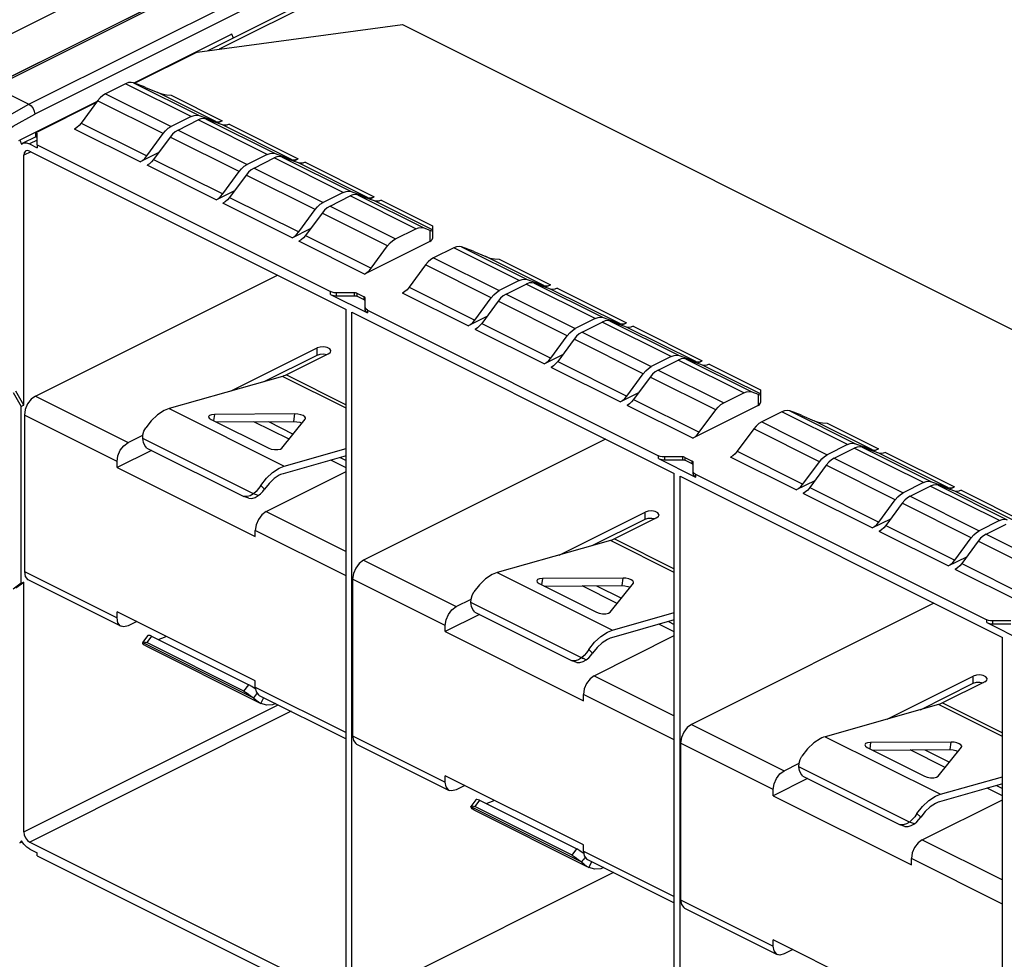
# Paper-space layout '005_EXP_CORICANT_PE_DRAWING_3_1' of a CAD drawing. Header units: millimetres. Extents: x 6 to 413, y 7 to 290.
# Tile 201 of 228: x 201.05 to 206.49, y 164.28 to 169.47. Entities that reach past the tile are written whole.
import ezdxf

# ---------------------------------------------------------------- set-up
doc = ezdxf.new("R2010")
doc.units = ezdxf.units.MM
doc.header["$LTSCALE"] = 23.1
doc.layers.add('2X6_SFP28_119A00000356A_BL275', color=7, linetype='CONTINUOUS')
doc.layers.add('QSFP_1X1_BL274', color=7, linetype='CONTINUOUS')

# ---------------------------------------------------------------- blocks, each defined once
blk = doc.blocks.new('QSFP_1X1_BL274', base_point=(202.755, 168.7419))
at = {"layer": 'QSFP_1X1_BL274', "color": 7, "linetype": 'Continuous'}
for p, q in [((205.4882, 171.6354), (200.625, 169.2037)), ((206.009, 171.6598), (200.8903, 169.1002)), ((206.0291, 171.6585), (200.9104, 169.099)), ((201.1013, 169.0035), (206.2201, 171.563)), ((206.2519, 171.5082), (201.1332, 168.9486)), ((200.625, 168.9698), (205.4882, 171.4016)), ((200.9104, 169.099), (201.1013, 169.0035))]:
    blk.add_line(p, q, dxfattribs=at)
for points in [[(200.742, 168.7604), (200.8599, 168.8545), (200.9801, 168.9358), (201.1013, 169.0035)], [(201.1013, 169.0035), (201.1135, 168.9944), (201.1238, 168.9808), (201.1307, 168.9647), (201.1332, 168.9486)], [(200.7828, 168.7116), (200.8978, 168.8033), (201.0149, 168.8826), (201.1332, 168.9486)]]:
    blk.add_lwpolyline(points, dxfattribs=at)
blk = doc.blocks.new('2X6_SFP28_119A00000356A_BL275', base_point=(210.4941, 166.1565))
at = {"layer": '2X6_SFP28_119A00000356A_BL275', "color": 7, "linetype": 'Continuous'}
for p, q in [((207.3467, 171.9276), (202.0909, 169.2995)), ((207.387, 171.925), (202.1529, 169.3078)), ((202.0312, 169.2915), (203.166, 169.4435)), ((203.166, 169.4435), (213.1783, 164.4377)), ((202.2222, 169.391), (201.6807, 169.1203)), ((202.2222, 169.391), (202.217, 169.3892)), ((202.2318, 169.3694), (202.2222, 169.391)), ((202.0312, 169.2915), (201.6872, 169.1194)), ((201.6359, 169.1171), (201.5247, 169.0614)), ((201.9986, 168.9357), (201.6359, 169.1171)), ((201.6798, 169.1221), (202.0426, 168.9407)), ((201.7145, 169.1096), (201.6798, 169.1221)), ((201.7464, 169.0969), (201.8141, 169.0679)), ((201.4807, 169.0225), (201.3896, 168.8988)), ((201.8435, 168.8412), (201.4807, 169.0225)), ((201.5247, 169.0614), (201.8874, 168.8801)), ((202.1337, 168.9081), (201.8141, 169.0679)), ((201.8871, 169.0538), (202.1702, 168.9123)), ((201.4781, 169.019), (201.0502, 168.805)), ((201.4734, 169.0125), (201.1399, 168.8458)), ((201.9986, 168.9357), (201.8874, 168.8801)), ((201.9256, 168.861), (202.0368, 168.9166)), ((201.9986, 168.9357), (202.0141, 168.9415)), ((202.0523, 168.9224), (202.0368, 168.9166)), ((202.4187, 168.7257), (202.0368, 168.9166)), ((202.0426, 168.9407), (202.1337, 168.9081)), ((202.0807, 168.9216), (202.4626, 168.7307)), ((202.1719, 168.889), (202.0807, 168.9216)), ((202.1702, 168.9123), (202.1438, 168.8991)), ((202.1573, 168.9074), (202.1702, 168.9123)), ((201.7159, 168.6851), (201.3531, 168.8665)), ((201.3896, 168.8988), (201.7524, 168.7175)), ((201.8719, 168.8704), (201.8874, 168.8801)), ((201.9256, 168.861), (201.9101, 168.8513)), ((201.9256, 168.861), (202.3075, 168.6701)), ((202.5537, 168.6981), (202.1719, 168.889)), ((202.2084, 168.8932), (202.5902, 168.7023)), ((201.0449, 168.8031), (201.0502, 168.805)), ((201.0502, 168.805), (201.0598, 168.7834)), ((201.139, 168.8235), (201.0647, 168.7863)), ((201.1463, 168.8044), (201.105, 168.7838)), ((201.1399, 168.8216), (201.1399, 168.8458)), ((201.1399, 168.8458), (201.1463, 168.8426)), ((201.1463, 168.779), (201.1463, 168.8426)), ((201.7524, 168.7175), (201.8435, 168.8412)), ((201.8817, 168.8221), (201.7906, 168.6984)), ((201.8953, 168.8382), (201.8817, 168.8221)), ((202.2635, 168.6312), (201.8817, 168.8221)), ((201.9101, 168.8513), (201.8953, 168.8382)), ((201.0598, 168.7834), (201.0648, 168.7864)), ((201.105, 168.7838), (201.1463, 168.7631)), ((201.1463, 168.779), (201.1463, 168.7631)), ((201.1463, 168.779), (202.7687, 167.9678)), ((201.1121, 168.7412), (201.0732, 168.7218)), ((201.0732, 167.3405), (201.0732, 168.7218)), ((201.105, 168.7448), (202.8551, 167.8698)), ((201.8187, 168.7365), (201.7159, 168.6851)), ((201.7411, 168.7041), (201.7524, 168.7175)), ((201.7906, 168.6984), (202.1724, 168.5075)), ((202.4187, 168.7257), (202.3075, 168.6701)), ((202.3456, 168.651), (202.4569, 168.7066)), ((202.4187, 168.7257), (202.4342, 168.7315)), ((202.4723, 168.7124), (202.4569, 168.7066)), ((202.8387, 168.5157), (202.4569, 168.7066)), ((202.4626, 168.7307), (202.5537, 168.6981)), ((202.5008, 168.7116), (202.8826, 168.5207)), ((202.5919, 168.679), (202.5008, 168.7116)), ((202.5638, 168.6891), (202.5902, 168.7023)), ((202.5773, 168.6974), (202.5902, 168.7023)), ((201.7669, 168.6741), (201.7541, 168.666)), ((202.1359, 168.4751), (201.7541, 168.666)), ((202.292, 168.6604), (202.3075, 168.6701)), ((202.3302, 168.6413), (202.3153, 168.6281)), ((202.3456, 168.651), (202.3302, 168.6413)), ((202.3456, 168.651), (202.7275, 168.4601)), ((202.9737, 168.4881), (202.5919, 168.679)), ((202.6284, 168.6832), (203.0102, 168.4923)), ((202.1724, 168.5075), (202.2635, 168.6312)), ((202.3017, 168.6121), (202.2106, 168.4884)), ((202.3153, 168.6281), (202.3017, 168.6121)), ((202.6836, 168.4212), (202.3017, 168.6121)), ((202.1359, 168.4751), (202.2387, 168.5265)), ((202.1611, 168.4941), (202.1724, 168.5075)), ((202.2106, 168.4884), (202.5925, 168.2975)), ((202.8387, 168.5157), (202.7275, 168.4601)), ((202.7657, 168.441), (202.8769, 168.4966)), ((202.8387, 168.5157), (202.8542, 168.5215)), ((202.8924, 168.5024), (202.8769, 168.4966)), ((203.2397, 168.3152), (202.8769, 168.4966)), ((202.8826, 168.5207), (202.9737, 168.4881)), ((202.9208, 168.5016), (203.2836, 168.3202)), ((203.0119, 168.469), (202.9208, 168.5016)), ((202.9838, 168.4791), (203.0102, 168.4923)), ((202.9974, 168.4874), (203.0102, 168.4923)), ((202.187, 168.4641), (202.1741, 168.456)), ((202.556, 168.2651), (202.1741, 168.456)), ((202.5925, 168.2975), (202.6836, 168.4212)), ((202.712, 168.4504), (202.7275, 168.4601)), ((202.7502, 168.4313), (202.7353, 168.4181)), ((202.7657, 168.441), (202.7502, 168.4313)), ((202.7657, 168.441), (203.1284, 168.2596)), ((203.3315, 168.3092), (203.0119, 168.469)), ((203.0484, 168.4732), (203.3315, 168.3317)), ((202.7218, 168.4021), (202.6306, 168.2784)), ((202.7353, 168.4181), (202.7218, 168.4021)), ((203.0845, 168.2207), (202.7218, 168.4021)), ((202.556, 168.2651), (202.6587, 168.3165)), ((203.1284, 168.2596), (203.2397, 168.3152)), ((203.2836, 168.3202), (203.3183, 168.3078)), ((203.3315, 168.3317), (203.3315, 168.3092)), ((202.5812, 168.2841), (202.5925, 168.2975)), ((202.6306, 168.2784), (202.9934, 168.097)), ((203.3183, 168.3078), (203.3183, 168.2454)), ((203.3315, 168.3092), (203.3315, 168.2613)), ((202.607, 168.2541), (202.5941, 168.246)), ((202.9569, 168.0647), (202.5941, 168.246)), ((203.3183, 168.2454), (202.9569, 168.0647)), ((202.9934, 168.097), (203.0845, 168.2207)), ((203.4497, 168.2102), (203.3385, 168.1546)), ((203.8124, 168.0289), (203.4497, 168.2102)), ((203.4936, 168.2152), (203.8564, 168.0339)), ((203.5283, 168.2028), (203.4936, 168.2152)), ((203.3385, 168.1546), (203.7012, 167.9732)), ((203.5602, 168.1901), (203.6279, 168.1611)), ((203.9475, 168.0013), (203.6279, 168.1611)), ((203.2945, 168.1157), (203.2034, 167.992)), ((203.6573, 167.9343), (203.2945, 168.1157)), ((203.7009, 168.147), (203.984, 168.0054)), ((201.1368, 167.3898), (202.4759, 168.0594)), ((203.2034, 167.992), (203.5662, 167.8106)), ((203.8124, 168.0289), (203.7012, 167.9732)), ((203.7394, 167.9542), (203.8506, 168.0098)), ((203.8124, 168.0289), (203.8279, 168.0347)), ((203.8661, 168.0156), (203.8506, 168.0098)), ((204.2325, 167.8189), (203.8506, 168.0098)), ((203.8564, 168.0339), (203.9475, 168.0013)), ((203.8945, 168.0148), (204.2764, 167.8239)), ((203.9856, 167.9822), (203.8945, 168.0148)), ((203.984, 168.0054), (203.9576, 167.9922)), ((203.9711, 168.0006), (203.984, 168.0054)), ((204.0221, 167.9863), (204.404, 167.7954)), ((202.7687, 167.952), (202.7687, 167.9678)), ((202.7687, 167.952), (202.9733, 167.8497)), ((202.8005, 167.9612), (202.8005, 167.9454)), ((202.9017, 167.9612), (202.8005, 167.9612)), ((202.8005, 167.9454), (202.9017, 167.9454)), ((202.9017, 167.9454), (202.9017, 167.9612)), ((202.9145, 167.9586), (202.9145, 167.9428)), ((202.9145, 167.9586), (202.9548, 167.9384)), ((202.9548, 167.9226), (202.9145, 167.9428)), ((202.9548, 167.9226), (202.9548, 167.9384)), ((202.9601, 167.8815), (202.9601, 167.9321)), ((203.5297, 167.7783), (203.1669, 167.9596)), ((203.5662, 167.8106), (203.6573, 167.9343)), ((203.6857, 167.9636), (203.7012, 167.9732)), ((203.7091, 167.9313), (203.6955, 167.9152)), ((203.7239, 167.9445), (203.7091, 167.9313)), ((203.7394, 167.9542), (203.7239, 167.9445)), ((203.7394, 167.9542), (204.1212, 167.7632)), ((204.3675, 167.7913), (203.9856, 167.9822)), ((202.9601, 167.8656), (202.9601, 167.8815)), ((203.6955, 167.9152), (203.6044, 167.7915)), ((204.0773, 167.7243), (203.6955, 167.9152)), ((202.8551, 164.0506), (202.8551, 167.8698)), ((202.887, 164.0347), (202.887, 167.8539)), ((202.887, 167.8539), (204.6689, 166.963)), ((202.9733, 167.8656), (202.9733, 167.8497)), ((202.9733, 167.8656), (204.5825, 167.061)), ((203.6325, 167.8297), (203.5297, 167.7783)), ((204.2325, 167.8189), (204.248, 167.8247)), ((204.2764, 167.8239), (204.3675, 167.7913)), ((203.5549, 167.7973), (203.5662, 167.8106)), ((203.5807, 167.7672), (203.5679, 167.7592)), ((203.6044, 167.7915), (203.9862, 167.6006)), ((204.2325, 167.8189), (204.1212, 167.7632)), ((204.1594, 167.7442), (204.2707, 167.7998)), ((204.2861, 167.8056), (204.2707, 167.7998)), ((204.6525, 167.6089), (204.2707, 167.7998)), ((204.3146, 167.8048), (204.6964, 167.6139)), ((204.4057, 167.7722), (204.3146, 167.8048)), ((204.3776, 167.7822), (204.404, 167.7954)), ((204.3911, 167.7906), (204.404, 167.7954)), ((204.7875, 167.5813), (204.4057, 167.7722)), ((204.4422, 167.7763), (204.824, 167.5854)), ((203.9497, 167.5683), (203.5679, 167.7592)), ((203.9862, 167.6006), (204.0773, 167.7243)), ((204.1058, 167.7536), (204.1212, 167.7632)), ((204.1291, 167.7213), (204.1155, 167.7052)), ((204.1439, 167.7345), (204.1291, 167.7213)), ((204.1594, 167.7442), (204.1439, 167.7345)), ((204.1594, 167.7442), (204.5413, 167.5532)), ((204.1155, 167.7052), (204.0244, 167.5815)), ((204.4974, 167.5143), (204.1155, 167.7052)), ((202.2189, 167.4186), (202.6942, 167.6563)), ((202.4023, 167.4707), (202.6942, 167.6167)), ((202.7578, 167.6244), (202.5247, 167.5079)), ((202.6942, 167.6167), (202.6942, 167.6563)), ((202.6942, 167.6167), (202.7115, 167.6221)), ((203.9497, 167.5683), (204.0525, 167.6197)), ((204.6525, 167.6089), (204.5413, 167.5532)), ((204.6525, 167.6089), (204.668, 167.6147)), ((204.6964, 167.6139), (204.7875, 167.5813)), ((203.9749, 167.5873), (203.9862, 167.6006)), ((204.0008, 167.5572), (203.9879, 167.5492)), ((204.0244, 167.5815), (204.4063, 167.3906)), ((204.5258, 167.5436), (204.5413, 167.5532)), ((204.5795, 167.5341), (204.6907, 167.5898)), ((204.7062, 167.5956), (204.6907, 167.5898)), ((205.0535, 167.4084), (204.6907, 167.5898)), ((204.7346, 167.5948), (205.0974, 167.4134)), ((204.8257, 167.5622), (204.7346, 167.5948)), ((204.7976, 167.5722), (204.824, 167.5854)), ((204.8112, 167.5806), (204.824, 167.5854)), ((205.1453, 167.4024), (204.8257, 167.5622)), ((204.8622, 167.5663), (205.1453, 167.4248)), ((202.5026, 167.4992), (201.8765, 167.3214)), ((202.8551, 167.323), (202.5026, 167.4992)), ((202.5247, 167.5079), (202.8551, 167.3427)), ((204.3698, 167.3583), (203.9879, 167.5492)), ((204.4063, 167.3906), (204.4974, 167.5143)), ((204.5355, 167.4952), (204.4444, 167.3715)), ((204.5491, 167.5113), (204.5355, 167.4952)), ((204.8983, 167.3139), (204.5355, 167.4952)), ((204.564, 167.5245), (204.5491, 167.5113)), ((204.5795, 167.5341), (204.564, 167.5245)), ((204.5795, 167.5341), (204.9422, 167.3528)), ((201.0141, 167.4103), (201.0588, 167.3331)), ((201.0732, 167.3405), (201.0286, 167.4175)), ((201.1368, 167.3898), (201.6491, 167.1337)), ((204.3698, 167.3583), (204.4725, 167.4097)), ((204.395, 167.3773), (204.4063, 167.3906)), ((204.9422, 167.3528), (205.0535, 167.4084)), ((205.0974, 167.4134), (205.1321, 167.401)), ((205.1321, 167.401), (205.1321, 167.3385)), ((205.1453, 167.4248), (205.1453, 167.4024)), ((205.1453, 167.4024), (205.1453, 167.3544)), ((201.0588, 167.3331), (201.0717, 167.3396)), ((201.0588, 166.3556), (201.0588, 167.3331)), ((201.0717, 167.3396), (201.0733, 167.3404)), ((204.4208, 167.3472), (204.4079, 167.3392)), ((204.7707, 167.1578), (204.4079, 167.3392)), ((204.4444, 167.3715), (204.8072, 167.1902)), ((205.1321, 167.3385), (204.7707, 167.1578)), ((201.0765, 167.2857), (201.0765, 166.4203)), ((201.5888, 167.0296), (201.0765, 167.2857)), ((201.8765, 167.3214), (202.5129, 167.0032)), ((202.1267, 167.2893), (202.122, 167.2547)), ((202.572, 167.2917), (202.1267, 167.2893)), ((202.5664, 167.2499), (202.572, 167.2917)), ((204.8072, 167.1902), (204.8983, 167.3139)), ((205.2635, 167.3034), (205.1522, 167.2478)), ((205.6262, 167.122), (205.2635, 167.3034)), ((205.3421, 167.296), (205.3074, 167.3084)), ((205.3074, 167.3084), (205.6701, 167.127)), ((205.374, 167.2833), (205.4417, 167.2542)), ((202.1081, 167.2617), (202.4246, 167.1035)), ((202.1364, 167.2476), (202.5664, 167.2499)), ((202.5395, 167.1518), (202.3455, 167.2487)), ((202.4261, 167.2492), (202.5627, 167.1808)), ((202.5001, 167.1026), (202.6289, 167.2633)), ((202.5664, 167.2499), (202.5825, 167.2488)), ((202.6289, 167.2633), (202.6306, 167.2672)), ((205.1522, 167.2478), (205.515, 167.0664)), ((205.7613, 167.0945), (205.4417, 167.2542)), ((205.5147, 167.2401), (205.7978, 167.0986)), ((201.6491, 167.1337), (201.7315, 167.1749)), ((205.1083, 167.2089), (205.0172, 167.0852)), ((205.4711, 167.0275), (205.1083, 167.2089)), ((202.3422, 166.8496), (201.7303, 167.1555)), ((204.2897, 167.1526), (202.9506, 166.483)), ((205.6262, 167.122), (205.515, 167.0664)), ((205.6262, 167.122), (205.6417, 167.1278)), ((205.6701, 167.127), (205.7613, 167.0945)), ((201.7788, 167.0904), (201.5888, 166.9953)), ((201.7528, 167.1034), (202.29, 166.8348)), ((202.8551, 167.0602), (202.5073, 166.9614)), ((202.5129, 167.0032), (202.8551, 167.1004)), ((204.5825, 167.0452), (204.5825, 167.061)), ((205.0172, 167.0852), (205.38, 166.9038)), ((205.4995, 167.0567), (205.515, 167.0664)), ((205.5532, 167.0473), (205.6644, 167.1029)), ((205.6799, 167.1087), (205.6644, 167.1029)), ((206.0463, 166.912), (205.6644, 167.1029)), ((205.7994, 167.0754), (205.7083, 167.1079)), ((205.7083, 167.1079), (206.0902, 166.917)), ((205.7978, 167.0986), (205.7714, 167.0854)), ((205.7849, 167.0938), (205.7978, 167.0986)), ((206.1813, 166.8844), (205.7994, 167.0754)), ((205.8359, 167.0795), (206.2178, 166.8886)), ((201.5888, 166.9953), (201.5888, 167.0296)), ((202.8551, 166.9939), (202.7707, 167.0362)), ((202.8226, 167.0509), (202.8551, 167.0346)), ((204.5825, 167.0452), (204.7871, 166.9429)), ((204.6143, 167.0544), (204.6143, 167.0386)), ((204.7155, 167.0544), (204.6143, 167.0544)), ((204.6143, 167.0386), (204.7155, 167.0386)), ((204.7155, 167.0386), (204.7155, 167.0544)), ((204.7282, 167.0518), (204.7282, 167.0359)), ((204.7282, 167.0518), (204.7686, 167.0316)), ((204.7686, 167.0157), (204.7282, 167.0359)), ((204.7686, 167.0157), (204.7686, 167.0316)), ((204.7739, 166.9746), (204.7739, 167.0252)), ((205.3435, 166.8714), (204.9807, 167.0528)), ((205.38, 166.9038), (205.4711, 167.0275)), ((205.5093, 167.0084), (205.4182, 166.8847)), ((205.5229, 167.0245), (205.5093, 167.0084)), ((205.8911, 166.8175), (205.5093, 167.0084)), ((205.5377, 167.0376), (205.5229, 167.0245)), ((205.5532, 167.0473), (205.5377, 167.0376)), ((205.5532, 167.0473), (205.935, 166.8564)), ((201.5888, 166.9953), (202.3525, 166.6135)), ((202.4128, 166.7519), (202.8551, 166.973)), ((204.6689, 163.1438), (204.6689, 166.963)), ((204.7739, 166.9588), (204.7739, 166.9746)), ((204.7871, 166.9587), (204.7871, 166.9429)), ((204.7871, 166.9587), (206.3963, 166.1542)), ((202.3834, 166.8964), (202.3707, 166.8789)), ((202.404, 166.8762), (202.3834, 166.8964)), ((204.7008, 163.1279), (204.7008, 166.9471)), ((204.7008, 166.9471), (206.4827, 166.0561)), ((205.4462, 166.9228), (205.3435, 166.8714)), ((205.3687, 166.8904), (205.38, 166.9038)), ((206.0463, 166.912), (205.935, 166.8564)), ((206.0463, 166.912), (206.0617, 166.9178)), ((206.0999, 166.8987), (206.0844, 166.8929)), ((206.0902, 166.917), (206.1813, 166.8844)), ((206.2195, 166.8654), (206.1284, 166.8979)), ((206.1284, 166.8979), (206.5102, 166.707)), ((202.3568, 166.863), (202.3422, 166.8496)), ((202.3477, 166.8477), (202.3422, 166.8496)), ((202.3532, 166.8459), (202.3477, 166.8477)), ((202.3586, 166.844), (202.3532, 166.8459)), ((202.3707, 166.8789), (202.3568, 166.863)), ((202.3687, 166.8402), (202.3586, 166.844)), ((202.3687, 166.8402), (202.3822, 166.8506)), ((205.3945, 166.8604), (205.3817, 166.8524)), ((205.7635, 166.6614), (205.3817, 166.8524)), ((205.4182, 166.8847), (205.8, 166.6938)), ((205.9196, 166.8467), (205.935, 166.8564)), ((205.9732, 166.8373), (206.0844, 166.8929)), ((206.4663, 166.702), (206.0844, 166.8929)), ((206.1914, 166.8754), (206.2178, 166.8886)), ((206.2049, 166.8838), (206.2178, 166.8886)), ((206.6013, 166.6744), (206.2195, 166.8654)), ((206.256, 166.8695), (206.6378, 166.6786)), ((202.3165, 166.8253), (202.29, 166.8348)), ((202.3075, 166.8346), (202.29, 166.8348)), ((202.3513, 166.8301), (202.3687, 166.8402)), ((205.8, 166.6938), (205.8911, 166.8175)), ((205.9293, 166.7984), (205.8382, 166.6747)), ((205.9429, 166.8145), (205.9293, 166.7984)), ((206.3112, 166.6075), (205.9293, 166.7984)), ((205.9577, 166.8276), (205.9429, 166.8145)), ((205.9732, 166.8373), (205.9577, 166.8276)), ((205.9732, 166.8373), (206.3551, 166.6464)), ((202.4128, 166.7519), (202.8551, 166.5307)), ((204.0327, 166.5118), (204.508, 166.7494)), ((204.508, 166.7098), (204.508, 166.7494)), ((204.216, 166.5639), (204.508, 166.7098)), ((204.5716, 166.7176), (204.3385, 166.6011)), ((204.508, 166.7098), (204.5253, 166.7152)), ((205.7635, 166.6614), (205.8663, 166.7128)), ((205.7887, 166.6804), (205.8, 166.6938)), ((206.4663, 166.702), (206.3551, 166.6464)), ((206.3933, 166.6273), (206.5045, 166.6829)), ((206.4663, 166.702), (206.4818, 166.7078)), ((202.3525, 166.6135), (202.3525, 166.6478)), ((202.8551, 166.3965), (202.3525, 166.6478)), ((205.8146, 166.6504), (205.8017, 166.6424)), ((206.1835, 166.4514), (205.8017, 166.6424)), ((205.8382, 166.6747), (206.22, 166.4838)), ((206.3396, 166.6367), (206.3551, 166.6464)), ((206.3933, 166.6273), (206.3778, 166.6176)), ((206.3933, 166.6273), (206.756, 166.4459)), ((204.3164, 166.5924), (203.6903, 166.4145)), ((204.6689, 166.4161), (204.3164, 166.5924)), ((204.3385, 166.6011), (204.6689, 166.4359)), ((206.22, 166.4838), (206.3112, 166.6075)), ((206.3493, 166.5884), (206.2582, 166.4647)), ((206.3629, 166.6045), (206.3493, 166.5884)), ((206.7121, 166.407), (206.3493, 166.5884)), ((206.3778, 166.6176), (206.3629, 166.6045)), ((202.9506, 166.483), (203.4629, 166.2268)), ((206.1835, 166.4514), (206.2863, 166.5028)), ((206.2087, 166.4704), (206.22, 166.4838)), ((206.2582, 166.4647), (206.621, 166.2833)), ((201.0765, 166.4203), (201.5888, 166.1642)), ((203.6903, 166.4145), (204.3267, 166.0963)), ((206.2346, 166.4404), (206.2217, 166.4324)), ((206.5845, 166.251), (206.2217, 166.4324)), ((201.0588, 166.3556), (201.0141, 166.3231)), ((201.0286, 166.3304), (201.0732, 166.3627)), ((201.0588, 166.3556), (201.0717, 166.362)), ((201.0717, 166.362), (201.0732, 166.3628)), ((201.0732, 164.9812), (201.0732, 166.3628)), ((201.0987, 166.3741), (201.6109, 166.118)), ((202.8903, 166.3789), (202.8903, 165.5134)), ((203.4026, 166.1228), (202.8903, 166.3789)), ((203.9219, 166.3549), (204.2384, 166.1966)), ((203.9405, 166.3825), (203.9358, 166.3479)), ((204.3858, 166.3849), (203.9405, 166.3825)), ((204.3138, 166.1958), (204.4427, 166.3565)), ((204.3802, 166.3431), (204.3858, 166.3849)), ((204.4427, 166.3565), (204.4444, 166.3603)), ((203.9502, 166.3407), (204.3802, 166.3431)), ((204.3532, 166.2449), (204.1593, 166.3419)), ((204.2399, 166.3423), (204.3765, 166.274)), ((204.3802, 166.3431), (204.3963, 166.342)), ((203.4629, 166.2268), (203.5453, 166.2681)), ((204.156, 165.9428), (203.5441, 166.2487)), ((206.1035, 166.2457), (204.7644, 165.5761)), ((201.5888, 166.1642), (201.5888, 166.1984)), ((202.3525, 165.8166), (201.5888, 166.1984)), ((203.5665, 166.1966), (204.1038, 165.928)), ((204.3267, 166.0963), (204.6689, 166.1935)), ((201.6969, 166.1444), (201.6491, 166.1204)), ((203.5926, 166.1835), (203.4026, 166.0885)), ((204.6689, 166.1533), (204.3211, 166.0545)), ((204.6364, 166.1441), (204.6689, 166.1278)), ((206.3963, 166.1383), (206.3963, 166.1542)), ((206.3963, 166.1383), (206.6009, 166.036)), ((206.4281, 166.1476), (206.4281, 166.1317)), ((206.5293, 166.1476), (206.4281, 166.1476)), ((203.4026, 166.0885), (203.4026, 166.1228)), ((203.4026, 166.0885), (204.1663, 165.7067)), ((204.6689, 166.0871), (204.5845, 166.1293)), ((206.4281, 166.1317), (206.5293, 166.1317)), ((201.7303, 166.028), (201.731, 166.0293)), ((201.7303, 166.028), (202.3422, 165.7221)), ((201.7316, 166.0226), (201.7303, 166.028)), ((201.7575, 166.0653), (201.731, 166.0294)), ((201.7792, 166.0639), (201.7528, 166.0279)), ((202.29, 165.7593), (201.7528, 166.0279)), ((201.7792, 166.0639), (202.3165, 165.7953)), ((201.8488, 166.0557), (201.8197, 166.0453)), ((204.2266, 165.845), (204.6689, 166.0662)), ((206.4827, 162.237), (206.4827, 166.0561)), ((201.7469, 166.0102), (202.372, 165.6976)), ((204.1845, 165.972), (204.1706, 165.9561)), ((204.1972, 165.9895), (204.1845, 165.972)), ((204.2178, 165.9694), (204.1972, 165.9895)), ((204.1302, 165.9185), (204.1038, 165.928)), ((204.1213, 165.9278), (204.1038, 165.928)), ((204.1706, 165.9561), (204.156, 165.9428)), ((204.1615, 165.9409), (204.156, 165.9428)), ((204.167, 165.9391), (204.1615, 165.9409)), ((204.1651, 165.9233), (204.1825, 165.9334)), ((204.1723, 165.9372), (204.167, 165.9391)), ((204.1825, 165.9334), (204.1723, 165.9372)), ((204.1825, 165.9334), (204.196, 165.9438)), ((202.3525, 165.7823), (202.3525, 165.8166)), ((204.2266, 165.845), (204.6689, 165.6239)), ((205.8465, 165.6049), (206.3218, 165.8426)), ((206.3854, 165.8108), (206.1523, 165.6942)), ((206.3218, 165.803), (206.3218, 165.8426)), ((206.3218, 165.803), (206.3391, 165.8084)), ((202.29, 165.7593), (202.3165, 165.7953)), ((202.3337, 165.7844), (202.3165, 165.7953)), ((202.3525, 165.7823), (202.8551, 165.531)), ((206.0298, 165.657), (206.3218, 165.803)), ((202.3477, 165.7294), (202.3422, 165.7221)), ((202.3532, 165.7366), (202.3477, 165.7294)), ((202.3586, 165.7438), (202.3532, 165.7366)), ((202.3604, 165.7464), (202.3586, 165.7438)), ((202.3707, 165.6996), (202.3834, 165.692)), ((202.3746, 165.7362), (202.8551, 165.4959)), ((202.3834, 165.692), (202.3994, 165.7237)), ((204.1663, 165.7067), (204.1663, 165.741)), ((204.6689, 165.4896), (204.1663, 165.741)), ((201.0732, 164.9812), (202.4789, 165.6841)), ((202.5508, 165.6481), (201.1055, 164.9254)), ((202.3843, 165.6915), (202.3834, 165.692)), ((206.1302, 165.6855), (205.5041, 165.5077)), ((206.4827, 165.5093), (206.1302, 165.6855)), ((206.1523, 165.6942), (206.4827, 165.529)), ((204.7644, 165.5761), (205.2767, 165.32)), ((202.8903, 165.5134), (203.4026, 165.2573)), ((202.8903, 165.5134), (202.8949, 165.4873)), ((205.5041, 165.5077), (206.1405, 165.1895)), ((202.9124, 165.4673), (203.4247, 165.2112)), ((204.7041, 165.4721), (204.7041, 164.6066)), ((205.2163, 165.216), (204.7041, 165.4721)), ((205.7356, 165.4481), (206.0522, 165.2898)), ((205.7543, 165.4756), (205.7496, 165.4411)), ((206.1996, 165.478), (205.7543, 165.4756)), ((205.764, 165.4339), (206.194, 165.4362)), ((206.167, 165.3381), (205.9731, 165.435)), ((206.0536, 165.4355), (206.1903, 165.3672)), ((206.1276, 165.289), (206.2564, 165.4496)), ((206.194, 165.4362), (206.1996, 165.478)), ((206.194, 165.4362), (206.2101, 165.4352)), ((206.2564, 165.4496), (206.2581, 165.4535)), ((205.2767, 165.32), (205.3591, 165.3612)), ((205.9698, 165.036), (205.3579, 165.3419)), ((203.4026, 165.2573), (203.4026, 165.2916)), ((204.1663, 164.9098), (203.4026, 165.2916)), ((205.4064, 165.2767), (205.2163, 165.1817)), ((205.3803, 165.2897), (205.9176, 165.0211)), ((206.1405, 165.1895), (206.4827, 165.2867)), ((203.5107, 165.2375), (203.4629, 165.2136)), ((205.2163, 165.1817), (205.2163, 165.216)), ((206.4827, 165.2465), (206.1349, 165.1477)), ((206.4827, 165.1803), (206.3982, 165.2225)), ((206.4502, 165.2372), (206.4827, 165.221)), ((203.5713, 165.1585), (203.5448, 165.1225)), ((203.593, 165.157), (203.5665, 165.1211)), ((203.593, 165.157), (204.1302, 164.8884)), ((205.2163, 165.1817), (205.98, 164.7998)), ((206.0404, 164.9382), (206.4827, 165.1594)), ((203.5441, 165.1211), (203.5448, 165.1225)), ((203.5441, 165.1211), (204.156, 164.8152)), ((203.5454, 165.1157), (203.5441, 165.1211)), ((203.5607, 165.1033), (204.1858, 164.7908)), ((204.1038, 164.8525), (203.5665, 165.1211)), ((203.6626, 165.1489), (203.6335, 165.1384)), ((205.9844, 165.0493), (205.9698, 165.036)), ((205.9983, 165.0652), (205.9844, 165.0493)), ((206.0109, 165.0827), (205.9983, 165.0652)), ((206.0316, 165.0625), (206.0109, 165.0827)), ((205.9351, 165.0209), (205.9176, 165.0211)), ((205.944, 165.0117), (205.9176, 165.0211)), ((205.9753, 165.034), (205.9698, 165.036)), ((205.9808, 165.0322), (205.9753, 165.034)), ((205.9789, 165.0165), (205.9963, 165.0266)), ((205.9861, 165.0303), (205.9808, 165.0322)), ((205.9963, 165.0266), (205.9861, 165.0303)), ((205.9963, 165.0266), (206.0098, 165.037)), ((206.0404, 164.9382), (206.4827, 164.717)), ((201.06, 164.9327), (201.0502, 164.9203)), ((201.0502, 164.9203), (201.063, 164.9268)), ((201.0734, 164.9133), (201.06, 164.9327)), ((201.1055, 164.9254), (202.8551, 164.0506)), ((201.106, 164.8862), (201.1463, 164.866)), ((204.1038, 164.8525), (204.1302, 164.8884)), ((204.1474, 164.8776), (204.1302, 164.8884)), ((204.1663, 164.8755), (204.1663, 164.9098)), ((201.1463, 164.8502), (201.1463, 164.866)), ((201.1463, 164.8502), (202.7687, 164.039)), ((204.167, 164.8298), (204.1615, 164.8226)), ((204.1663, 164.8755), (204.6689, 164.6242)), ((204.1723, 164.837), (204.167, 164.8298)), ((204.1742, 164.8395), (204.1723, 164.837)), ((204.1884, 164.8293), (204.6689, 164.5891)), ((205.98, 164.7998), (205.98, 164.8341)), ((206.4827, 164.5828), (205.98, 164.8341)), ((204.1615, 164.8226), (204.156, 164.8152)), ((204.1845, 164.7928), (204.1972, 164.7851)), ((204.1972, 164.7851), (204.2132, 164.8168)), ((204.1981, 164.7847), (204.1972, 164.7851)), ((204.3323, 164.7574), (202.887, 164.0347)), ((204.7041, 164.6066), (205.2163, 164.3505)), ((204.7041, 164.6066), (204.7087, 164.5804)), ((204.7262, 164.5605), (205.2385, 164.3043)), ((205.2163, 164.3505), (205.2163, 164.3848)), ((205.98, 164.003), (205.2163, 164.3848)), ((205.3245, 164.3307), (205.2767, 164.3068))]:
    blk.add_line(p, q, dxfattribs=at)
for points in [[(201.6798, 169.1221), (201.6662, 169.1246), (201.6514, 169.1229), (201.6359, 169.1171)], [(201.7464, 169.0969), (201.7349, 169.1017), (201.7241, 169.1061), (201.7145, 169.1096)], [(201.5247, 169.0614), (201.5092, 169.0518), (201.4943, 169.0386), (201.4807, 169.0225)], [(201.8141, 169.0679), (201.8362, 169.0603), (201.8609, 169.0555), (201.8871, 169.0538)], [(202.0141, 168.9415), (202.029, 168.9432), (202.0426, 168.9407)], [(202.0807, 168.9216), (202.0672, 168.9241), (202.0523, 168.9224)], [(201.3896, 168.8988), (201.3783, 168.8855), (201.366, 168.8745), (201.3531, 168.8665)], [(201.8435, 168.8412), (201.8571, 168.8572), (201.8719, 168.8704)], [(202.1337, 168.9081), (202.145, 168.906), (202.1573, 168.9074)], [(202.2084, 168.8932), (202.1955, 168.8884), (202.1832, 168.887), (202.1719, 168.889)], [(201.1463, 168.8218), (201.1441, 168.8219), (201.142, 168.8218), (201.1399, 168.8216)], [(201.0648, 168.7864), (201.0732, 168.7893), (201.0885, 168.7894), (201.105, 168.7838)], [(201.105, 168.7448), (201.0927, 168.7479), (201.0848, 168.7461)], [(201.0848, 168.7461), (201.0825, 168.7447), (201.0756, 168.7356), (201.0732, 168.722)], [(201.7159, 168.6851), (201.7288, 168.6932), (201.7411, 168.7041)], [(201.7906, 168.6984), (201.7793, 168.685), (201.7669, 168.6741)], [(202.4342, 168.7315), (202.449, 168.7332), (202.4626, 168.7307)], [(202.5008, 168.7116), (202.4872, 168.7141), (202.4723, 168.7124)], [(202.5537, 168.6981), (202.565, 168.696), (202.5773, 168.6974)], [(202.2635, 168.6312), (202.2771, 168.6472), (202.292, 168.6604)], [(202.6284, 168.6832), (202.6155, 168.6784), (202.6032, 168.6769), (202.5919, 168.679)], [(202.1359, 168.4751), (202.1488, 168.4832), (202.1611, 168.4941)], [(202.2106, 168.4884), (202.1993, 168.475), (202.187, 168.4641)], [(202.8542, 168.5215), (202.869, 168.5232), (202.8826, 168.5207)], [(202.9208, 168.5016), (202.9072, 168.5041), (202.8924, 168.5024)], [(202.9737, 168.4881), (202.985, 168.486), (202.9974, 168.4874)], [(202.6836, 168.4212), (202.6972, 168.4372), (202.712, 168.4504)], [(203.0484, 168.4732), (203.0356, 168.4684), (203.0232, 168.4669), (203.0119, 168.469)], [(203.2397, 168.3152), (203.2551, 168.321), (203.27, 168.3227), (203.2836, 168.3202)], [(202.556, 168.2651), (202.5688, 168.2732), (202.5812, 168.2841)], [(202.6306, 168.2784), (202.6194, 168.265), (202.607, 168.2541)], [(203.0845, 168.2207), (203.0981, 168.2368), (203.113, 168.2499), (203.1284, 168.2596)], [(203.3183, 168.2454), (203.3255, 168.25), (203.33, 168.2555), (203.3315, 168.2613)], [(203.4936, 168.2152), (203.48, 168.2177), (203.4652, 168.216), (203.4497, 168.2102)], [(203.5602, 168.1901), (203.5487, 168.1949), (203.5378, 168.1992), (203.5283, 168.2028)], [(203.3385, 168.1546), (203.323, 168.1449), (203.3081, 168.1318), (203.2945, 168.1157)], [(203.6279, 168.1611), (203.65, 168.1535), (203.6747, 168.1486), (203.7009, 168.147)], [(202.9569, 168.0647), (202.9698, 168.0727), (202.9821, 168.0836), (202.9934, 168.097)], [(203.2034, 167.992), (203.1921, 167.9786), (203.1798, 167.9677), (203.1669, 167.9596)], [(203.8279, 168.0347), (203.8428, 168.0364), (203.8564, 168.0339)], [(203.8945, 168.0148), (203.8809, 168.0173), (203.8661, 168.0156)], [(203.9475, 168.0013), (203.9588, 167.9992), (203.9711, 168.0006)], [(204.0221, 167.9863), (204.0093, 167.9815), (203.9969, 167.9801), (203.9856, 167.9822)], [(202.8005, 167.9612), (202.7889, 167.962), (202.778, 167.9642), (202.7687, 167.9678)], [(202.7687, 167.952), (202.778, 167.9484), (202.7889, 167.9462), (202.8005, 167.9454)], [(202.9145, 167.9586), (202.9107, 167.96), (202.9064, 167.9609), (202.9017, 167.9612)], [(202.9017, 167.9454), (202.9064, 167.9451), (202.9107, 167.9442), (202.9145, 167.9428)], [(202.9601, 167.9321), (202.9595, 167.9344), (202.9577, 167.9366), (202.9548, 167.9384)], [(203.6573, 167.9343), (203.6709, 167.9504), (203.6857, 167.9636)], [(202.9548, 167.9226), (202.9577, 167.9207), (202.9595, 167.9185)], [(202.9733, 167.8656), (202.9661, 167.8702), (202.9616, 167.8756), (202.9601, 167.8815)], [(202.9601, 167.8656), (202.9616, 167.8598), (202.9661, 167.8544), (202.9733, 167.8497)], [(204.248, 167.8247), (204.2628, 167.8264), (204.2764, 167.8239)], [(203.5297, 167.7783), (203.5425, 167.7863), (203.5549, 167.7973)], [(203.6044, 167.7915), (203.5931, 167.7782), (203.5807, 167.7672)], [(204.3146, 167.8048), (204.301, 167.8073), (204.2861, 167.8056)], [(204.3675, 167.7913), (204.3788, 167.7892), (204.3911, 167.7906)], [(204.4422, 167.7763), (204.4293, 167.7715), (204.417, 167.7701), (204.4057, 167.7722)], [(204.0773, 167.7243), (204.0909, 167.7404), (204.1058, 167.7536)], [(202.771, 167.6404), (202.7707, 167.6431), (202.764, 167.6524), (202.7501, 167.6594), (202.7314, 167.6627), (202.7115, 167.6616), (202.6942, 167.6563)], [(202.7115, 167.6221), (202.7314, 167.6231), (202.7489, 167.62)], [(202.7578, 167.6244), (202.7686, 167.6331), (202.771, 167.6404)], [(204.668, 167.6147), (204.6828, 167.6163), (204.6964, 167.6139)], [(203.9497, 167.5683), (203.9626, 167.5763), (203.9749, 167.5873)], [(204.0244, 167.5815), (204.0131, 167.5682), (204.0008, 167.5572)], [(204.7346, 167.5948), (204.721, 167.5973), (204.7062, 167.5956)], [(204.7875, 167.5813), (204.7988, 167.5792), (204.8112, 167.5806)], [(204.8622, 167.5663), (204.8494, 167.5615), (204.837, 167.5601), (204.8257, 167.5622)], [(202.5247, 167.5079), (202.5173, 167.5045), (202.51, 167.5016), (202.5026, 167.4992)], [(204.4974, 167.5143), (204.511, 167.5304), (204.5258, 167.5436)], [(201.1368, 167.3898), (201.1135, 167.3725), (201.0942, 167.3468), (201.0811, 167.3166), (201.0765, 167.2857)], [(205.0535, 167.4084), (205.0689, 167.4142), (205.0838, 167.4159), (205.0974, 167.4134)], [(204.3698, 167.3583), (204.3826, 167.3663), (204.395, 167.3773)], [(204.4444, 167.3715), (204.4331, 167.3582), (204.4208, 167.3472)], [(204.8983, 167.3139), (204.9119, 167.3299), (204.9267, 167.3431), (204.9422, 167.3528)], [(205.1321, 167.3385), (205.1393, 167.3432), (205.1438, 167.3486), (205.1453, 167.3544)], [(201.8488, 167.3105), (201.8123, 167.287), (201.7777, 167.2545), (201.7469, 167.2145)], [(201.8765, 167.3214), (201.8673, 167.3184), (201.8581, 167.3148), (201.8488, 167.3105)], [(202.1267, 167.2893), (202.1103, 167.2876), (202.099, 167.2831), (202.0946, 167.2769)], [(202.6171, 167.2822), (202.6037, 167.2873), (202.5881, 167.2906), (202.572, 167.2917)], [(202.6306, 167.2672), (202.6305, 167.2694), (202.6264, 167.276), (202.6171, 167.2822)], [(205.3074, 167.3084), (205.2938, 167.3109), (205.279, 167.3092), (205.2635, 167.3034)], [(205.374, 167.2833), (205.3625, 167.2881), (205.3516, 167.2924), (205.3421, 167.296)], [(202.0946, 167.2769), (202.0977, 167.269), (202.1081, 167.2617)], [(202.5825, 167.2488), (202.5981, 167.2455), (202.6115, 167.2404)], [(205.1522, 167.2478), (205.1368, 167.2381), (205.1219, 167.2249), (205.1083, 167.2089)], [(205.4417, 167.2542), (205.4638, 167.2466), (205.4885, 167.2418), (205.5147, 167.2401)], [(201.7303, 167.1555), (201.7316, 167.1755), (201.7371, 167.1956), (201.7469, 167.2145)], [(204.7707, 167.1578), (204.7836, 167.1659), (204.7959, 167.1768), (204.8072, 167.1902)], [(201.5888, 167.0296), (201.5934, 167.0605), (201.6064, 167.0907), (201.6258, 167.1163), (201.6491, 167.1337)], [(201.7528, 167.1034), (201.7418, 167.1171), (201.7342, 167.1342), (201.7303, 167.1555)], [(205.6417, 167.1278), (205.6566, 167.1295), (205.6701, 167.127)], [(202.4246, 167.1035), (202.4404, 167.0977), (202.4588, 167.0945), (202.4767, 167.0943), (202.4913, 167.0971), (202.5001, 167.1026)], [(204.6143, 167.0544), (204.6027, 167.0552), (204.5918, 167.0574), (204.5825, 167.061)], [(205.0172, 167.0852), (205.0059, 167.0718), (204.9936, 167.0609), (204.9807, 167.0528)], [(205.7083, 167.1079), (205.6947, 167.1104), (205.6799, 167.1087)], [(205.7613, 167.0945), (205.7725, 167.0924), (205.7849, 167.0938)], [(205.8359, 167.0795), (205.8231, 167.0747), (205.8107, 167.0733), (205.7994, 167.0754)], [(204.5825, 167.0452), (204.5918, 167.0416), (204.6027, 167.0393), (204.6143, 167.0386)], [(204.7282, 167.0518), (204.7245, 167.0532), (204.7202, 167.0541), (204.7155, 167.0544)], [(204.7155, 167.0386), (204.7202, 167.0383), (204.7245, 167.0374), (204.7282, 167.0359)], [(204.7739, 167.0252), (204.7733, 167.0275), (204.7715, 167.0297), (204.7686, 167.0316)], [(204.7686, 167.0157), (204.7715, 167.0139), (204.7733, 167.0117)], [(205.4711, 167.0275), (205.4847, 167.0436), (205.4995, 167.0567)], [(202.3834, 166.8964), (202.4142, 166.9363), (202.4487, 166.9688), (202.4852, 166.9923)], [(202.4852, 166.9527), (202.4561, 166.934), (202.4286, 166.908), (202.404, 166.8762)], [(202.4852, 166.9923), (202.4945, 166.9966), (202.5038, 167.0002), (202.5129, 167.0032)], [(202.5073, 166.9614), (202.5, 166.959), (202.4926, 166.9561), (202.4852, 166.9527)], [(204.7871, 166.9587), (204.7799, 166.9634), (204.7754, 166.9688), (204.7739, 166.9746)], [(204.7739, 166.9588), (204.7754, 166.953), (204.7799, 166.9475), (204.7871, 166.9429)], [(206.0617, 166.9178), (206.0766, 166.9195), (206.0902, 166.917)], [(206.1284, 166.8979), (206.1148, 166.9004), (206.0999, 166.8987)], [(202.3422, 166.8496), (202.3249, 166.8396), (202.3075, 166.8346)], [(202.3822, 166.8506), (202.394, 166.8629), (202.404, 166.8762)], [(205.3435, 166.8714), (205.3563, 166.8795), (205.3687, 166.8904)], [(205.4182, 166.8847), (205.4069, 166.8713), (205.3945, 166.8604)], [(205.8911, 166.8175), (205.9047, 166.8336), (205.9196, 166.8467)], [(206.1813, 166.8844), (206.1926, 166.8824), (206.2049, 166.8838)], [(206.256, 166.8695), (206.2431, 166.8647), (206.2308, 166.8633), (206.2195, 166.8654)], [(202.3165, 166.8253), (202.3339, 166.8251), (202.3513, 166.8301)], [(202.4128, 166.7519), (202.3895, 166.7345), (202.3701, 166.7089), (202.3571, 166.6786), (202.3525, 166.6478)], [(204.5848, 166.7336), (204.5845, 166.7362), (204.5778, 166.7456), (204.5639, 166.7525), (204.5452, 166.7559), (204.5253, 166.7548), (204.508, 166.7494)], [(204.5716, 166.7176), (204.5824, 166.7263), (204.5848, 166.7336)], [(204.5253, 166.7152), (204.5452, 166.7163), (204.5627, 166.7131)], [(205.7635, 166.6614), (205.7764, 166.6695), (205.7887, 166.6804)], [(206.4818, 166.7078), (206.4966, 166.7095), (206.5102, 166.707)], [(205.8382, 166.6747), (205.8269, 166.6613), (205.8146, 166.6504)], [(206.3112, 166.6075), (206.3247, 166.6236), (206.3396, 166.6367)], [(204.3385, 166.6011), (204.3311, 166.5976), (204.3238, 166.5947), (204.3164, 166.5924)], [(202.9506, 166.483), (202.9273, 166.4656), (202.9079, 166.44), (202.8949, 166.4097), (202.8903, 166.3789)], [(206.1835, 166.4514), (206.1964, 166.4595), (206.2087, 166.4704)], [(206.2582, 166.4647), (206.2469, 166.4513), (206.2346, 166.4404)], [(201.0765, 166.4203), (201.0811, 166.3941), (201.0942, 166.3769), (201.0986, 166.3742)], [(203.6903, 166.4145), (203.6811, 166.4116), (203.6719, 166.4079), (203.6626, 166.4036)], [(203.6626, 166.4036), (203.6261, 166.3802), (203.5915, 166.3476), (203.5607, 166.3077)], [(203.9405, 166.3825), (203.9241, 166.3808), (203.9128, 166.3763), (203.9084, 166.37)], [(203.9084, 166.37), (203.9115, 166.3622), (203.9219, 166.3549)], [(204.4309, 166.3754), (204.4175, 166.3805), (204.4019, 166.3838), (204.3858, 166.3849)], [(204.4444, 166.3603), (204.4443, 166.3626), (204.4402, 166.3692), (204.4309, 166.3754)], [(203.5441, 166.2487), (203.5454, 166.2687), (203.5509, 166.2888), (203.5607, 166.3077)], [(204.3963, 166.342), (204.4119, 166.3387), (204.4253, 166.3336)], [(203.5665, 166.1966), (203.5556, 166.2103), (203.548, 166.2273), (203.5441, 166.2487)], [(203.4026, 166.1228), (203.4072, 166.1536), (203.4202, 166.1839), (203.4396, 166.2095), (203.4629, 166.2268)], [(204.2384, 166.1966), (204.2542, 166.1909), (204.2725, 166.1877), (204.2905, 166.1875), (204.3051, 166.1903), (204.3138, 166.1958)], [(201.6109, 166.118), (201.6064, 166.1207), (201.5934, 166.138), (201.5888, 166.1642)], [(206.4281, 166.1476), (206.4165, 166.1483), (206.4056, 166.1506), (206.3963, 166.1542)], [(206.3963, 166.1383), (206.4056, 166.1347), (206.4165, 166.1325), (206.4281, 166.1317)], [(201.6491, 166.1204), (201.6258, 166.1145), (201.6109, 166.118)], [(204.1972, 165.9895), (204.228, 166.0295), (204.2625, 166.062), (204.299, 166.0854)], [(204.299, 166.0854), (204.3083, 166.0898), (204.3175, 166.0934), (204.3267, 166.0963)], [(201.731, 166.0293), (201.7328, 166.0308), (201.7376, 166.0316), (201.7444, 166.0306), (201.7528, 166.0279)], [(201.7792, 166.0639), (201.7709, 166.0666), (201.764, 166.0676), (201.7592, 166.0667), (201.7575, 166.0653)], [(201.8608, 166.0624), (201.8562, 166.0597), (201.8488, 166.0557)], [(204.299, 166.0458), (204.2699, 166.0272), (204.2423, 166.0012), (204.2178, 165.9694)], [(204.3211, 166.0545), (204.3138, 166.0522), (204.3064, 166.0493), (204.299, 166.0458)], [(201.7469, 166.0102), (201.7371, 166.0164), (201.7316, 166.0226)], [(204.156, 165.9428), (204.1387, 165.9328), (204.1213, 165.9278)], [(204.1302, 165.9185), (204.1477, 165.9183), (204.1651, 165.9233)], [(204.196, 165.9438), (204.2078, 165.9561), (204.2178, 165.9694)], [(204.2266, 165.845), (204.2033, 165.8277), (204.1839, 165.8021), (204.1709, 165.7718), (204.1663, 165.741)], [(206.3985, 165.8267), (206.3982, 165.8294), (206.3916, 165.8387), (206.3776, 165.8457), (206.359, 165.849), (206.3391, 165.848), (206.3218, 165.8426)], [(206.3391, 165.8084), (206.359, 165.8094), (206.3765, 165.8063)], [(206.3854, 165.8108), (206.3962, 165.8194), (206.3985, 165.8267)], [(202.29, 165.7593), (202.3071, 165.7485), (202.3248, 165.7358), (202.3422, 165.7221)], [(202.3548, 165.769), (202.3514, 165.7717), (202.3337, 165.7844)], [(202.3525, 165.7823), (202.3571, 165.7562), (202.3701, 165.7389), (202.3746, 165.7362)], [(202.3422, 165.7221), (202.3568, 165.71), (202.3707, 165.6996)], [(202.4654, 165.6908), (202.4487, 165.6848), (202.4142, 165.6828), (202.3843, 165.6915)], [(206.1523, 165.6942), (206.1449, 165.6908), (206.1375, 165.6879), (206.1302, 165.6855)], [(204.7644, 165.5761), (204.7411, 165.5588), (204.7217, 165.5332), (204.7087, 165.5029), (204.7041, 165.4721)], [(202.8949, 165.4873), (202.9079, 165.47), (202.9124, 165.4673)], [(205.4764, 165.4968), (205.4399, 165.4734), (205.4053, 165.4408), (205.3745, 165.4009)], [(205.5041, 165.5077), (205.4949, 165.5047), (205.4857, 165.5011), (205.4764, 165.4968)], [(205.7543, 165.4756), (205.7379, 165.474), (205.7266, 165.4695), (205.7222, 165.4632)], [(205.7222, 165.4632), (205.7253, 165.4554), (205.7356, 165.4481)], [(206.2447, 165.4686), (206.2313, 165.4737), (206.2157, 165.477), (206.1996, 165.478)], [(206.2101, 165.4352), (206.2257, 165.4319), (206.2391, 165.4268)], [(206.2581, 165.4535), (206.2581, 165.4558), (206.254, 165.4623), (206.2447, 165.4686)], [(205.3579, 165.3419), (205.3591, 165.3619), (205.3647, 165.382), (205.3745, 165.4009)], [(205.2163, 165.216), (205.221, 165.2468), (205.234, 165.277), (205.2534, 165.3027), (205.2767, 165.32)], [(205.3803, 165.2897), (205.3694, 165.3035), (205.3618, 165.3205), (205.3579, 165.3419)], [(206.0522, 165.2898), (206.068, 165.284), (206.0863, 165.2808), (206.1043, 165.2806), (206.1189, 165.2835), (206.1276, 165.289)], [(203.4247, 165.2112), (203.4202, 165.2139), (203.4072, 165.2312), (203.4026, 165.2573)], [(203.4629, 165.2136), (203.4396, 165.2077), (203.4247, 165.2112)], [(203.593, 165.157), (203.5846, 165.1597), (203.5778, 165.1607), (203.573, 165.1599), (203.5713, 165.1585)], [(203.6746, 165.1556), (203.67, 165.1528), (203.6626, 165.1489)], [(206.0109, 165.0827), (206.0417, 165.1226), (206.0763, 165.1552), (206.1128, 165.1786)], [(206.1128, 165.1786), (206.1221, 165.1829), (206.1313, 165.1866), (206.1405, 165.1895)], [(203.5448, 165.1225), (203.5466, 165.124), (203.5514, 165.1248), (203.5582, 165.1238), (203.5665, 165.1211)], [(203.5607, 165.1033), (203.5509, 165.1096), (203.5454, 165.1157)], [(206.1128, 165.139), (206.0837, 165.1203), (206.0561, 165.0944), (206.0316, 165.0625)], [(206.1349, 165.1477), (206.1276, 165.1453), (206.1202, 165.1425), (206.1128, 165.139)], [(206.0098, 165.037), (206.0216, 165.0492), (206.0316, 165.0625)], [(205.9698, 165.036), (205.9525, 165.026), (205.9351, 165.0209)], [(205.944, 165.0117), (205.9615, 165.0115), (205.9789, 165.0165)], [(201.0732, 164.9809), (201.0757, 164.9646), (201.0826, 164.9484), (201.093, 164.9347), (201.1055, 164.9254)], [(206.0404, 164.9382), (206.0171, 164.9208), (205.9977, 164.8952), (205.9847, 164.865), (205.98, 164.8341)], [(201.1057, 164.8863), (201.0889, 164.8975), (201.0734, 164.9133)], [(204.1038, 164.8525), (204.1209, 164.8417), (204.1386, 164.829), (204.156, 164.8152)], [(204.1686, 164.8622), (204.1652, 164.8649), (204.1474, 164.8776)], [(204.1663, 164.8755), (204.1709, 164.8493), (204.1839, 164.8321), (204.1884, 164.8294)], [(204.156, 164.8152), (204.1706, 164.8031), (204.1845, 164.7928)], [(204.2792, 164.784), (204.2625, 164.778), (204.228, 164.776), (204.1981, 164.7847)], [(204.7087, 164.5804), (204.7217, 164.5632), (204.7262, 164.5605)], [(205.2385, 164.3044), (205.234, 164.3071), (205.221, 164.3243), (205.2163, 164.3505)], [(205.2767, 164.3068), (205.2534, 164.3008), (205.2385, 164.3044)]]:
    blk.add_lwpolyline(points, dxfattribs=at)
for centre in [(203.2865, 168.3237), (205.1003, 167.4169)]:
    blk.add_ellipse(centre, major_axis=(0.045, -0.0194), ratio=0.060101, start_param=-0.759489, end_param=0.025873, dxfattribs=at)

psp = doc.layouts.new('005_EXP_CORICANT_PE_DRAWING_3_1')

# ---------------------------------------------------------------- block references
at = {"layer": '2X6_SFP28_119A00000356A_BL275'}
psp.add_blockref('2X6_SFP28_119A00000356A_BL275', (210.4941, 166.1565), dxfattribs=at)
at = {"layer": 'QSFP_1X1_BL274'}
psp.add_blockref('QSFP_1X1_BL274', (202.755, 168.7419), dxfattribs=at)

doc.saveas('drawing.dxf')
